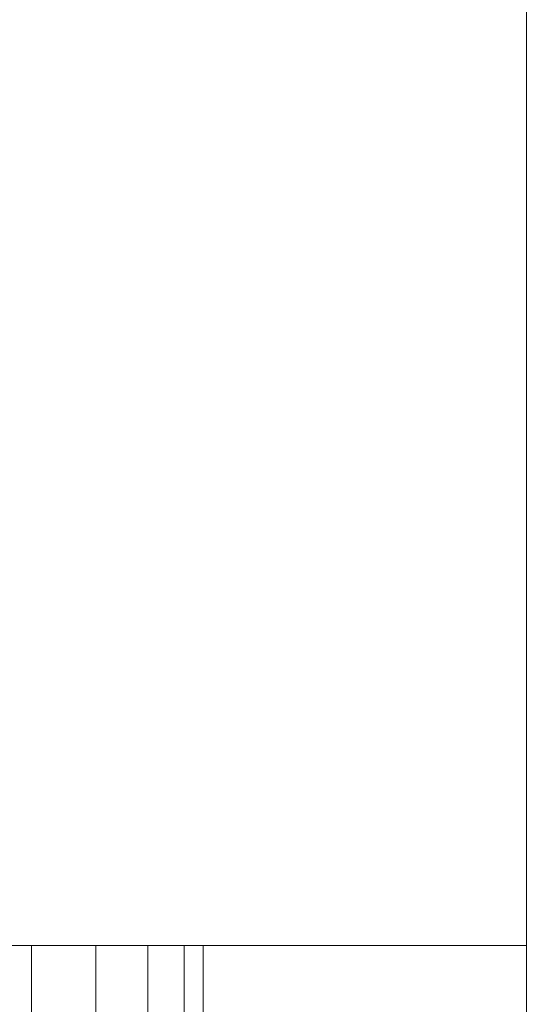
# Model space of a CAD drawing. Extents: x 5066 to 9756, y -2696 to -1109.
# Tile 99 of 208: x 9375.13439 to 9375.14071, y -2578.97399 to -2578.96171. Entities that reach past the tile are written whole.
import ezdxf

# ---------------------------------------------------------------- set-up
doc = ezdxf.new("R2010")
doc.units = 0
doc.header["$MEASUREMENT"] = 0
doc.layers.add('EL-Quadro de medição', color=9, linetype='CONTINUOUS', lineweight=18)

msp = doc.modelspace()

# ---------------------------------------------------------------- linework, layer by layer
at = {"layer": 'EL-Quadro de medição'}
for p, q in [((9375.140709, -2578.973254), (9375.140709, -2578.949443)), ((9375.140709, -2578.973254), (9375.140709, -2578.949443)), ((9375.140709, -2578.973254), (9374.740709, -2578.973254)), ((9374.740709, -2578.973254), (9375.140709, -2578.973254)), ((9375.120709, -2578.973254), (9375.140709, -2578.973254)), ((9375.140709, -2578.973254), (9375.120709, -2578.973254)), ((9375.13454, -2578.973254), (9375.132657, -2578.973254)), ((9375.133403, -2578.973254), (9375.135344, -2578.973254)), ((9375.13454, -2578.999989), (9375.13454, -2578.973254)), ((9375.135991, -2578.973254), (9375.13454, -2578.973254)), ((9375.135344, -2578.973254), (9375.135344, -2578.999989)), ((9375.135344, -2578.973254), (9375.136445, -2578.973254)), ((9375.135991, -2578.999989), (9375.135991, -2578.973254)), ((9375.136679, -2578.973254), (9375.135991, -2578.973254)), ((9375.136445, -2578.973254), (9375.136679, -2578.973254)), ((9375.136445, -2578.999989), (9375.136445, -2578.973254)), ((9375.136679, -2578.999989), (9375.136679, -2578.973254)), ((9375.140709, -2578.999989), (9375.140709, -2578.973254)), ((9375.140709, -2578.999989), (9375.140709, -2578.973254))]:
    msp.add_line(p, q, dxfattribs=at)

doc.saveas('drawing.dxf')
